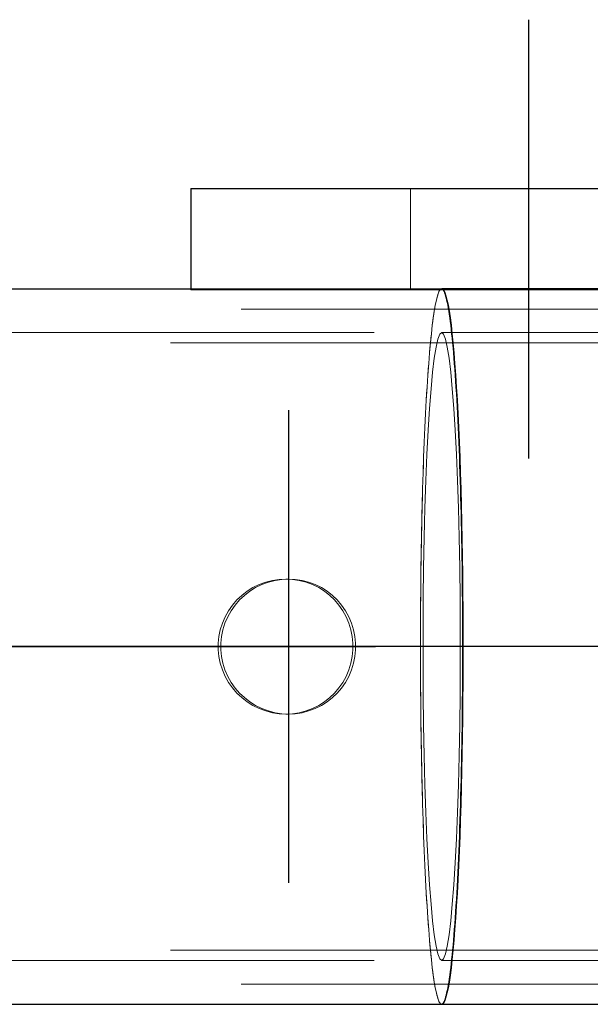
# Model space of a CAD drawing. Header units: millimetres. Extents: x -851 to 2, y 9346 to 10016.
# Tile 166 of 256: x -487.38 to -485.69, y 9391.87 to 9394.79. Entities that reach past the tile are written whole.
import ezdxf

# ---------------------------------------------------------------- set-up
doc = ezdxf.new("R2010")
doc.units = ezdxf.units.MM
doc.header["$LTSCALE"] = 10
doc.linetypes.add('HIDDEN', pattern=[0.375, 0.25, -0.125])
doc.linetypes.add('MITTE', pattern=[2, 1.25, -0.25, 0.25, -0.25])
for name, color, linetype, lineweight in [('PS_Hidden', 2, 'HIDDEN', 9), ('PS_Shape', 161, 'Continuous', 30), ('PS_SOLID', 7, 'Continuous', 30)]:
    doc.layers.add(name, color=color, linetype=linetype, lineweight=lineweight)
doc.layers.add('PS_Mid', color=5, linetype='MITTE')

# ---------------------------------------------------------------- blocks, each defined once
blk = doc.blocks.new('*X1129')
at = {"layer": 'PS_Hidden', "color": 2, "linetype": 'HIDDEN'}
for p, q in [((-486.2184, 9394.2892), (-486.2184, 9393.9892)), ((-486.8684, 9393.992), (-486.8684, 9393.9892)), ((-486.8684, 9393.9892), (-483.7912, 9393.9892)), ((-486.1356, 9393.9798), (-486.1387, 9393.9703)), ((-486.1387, 9393.9703), (-486.1371, 9393.9754)), ((-486.1371, 9393.9754), (-486.1356, 9393.9798)), ((-486.1324, 9393.9866), (-486.1356, 9393.9798)), ((-486.1356, 9393.9798), (-486.134, 9393.9835)), ((-486.134, 9393.9835), (-486.1324, 9393.9866)), ((-486.1292, 9393.9907), (-486.1324, 9393.9866)), ((-486.1324, 9393.9866), (-486.1308, 9393.989)), ((-486.1308, 9393.989), (-486.1292, 9393.9907)), ((-486.126, 9393.992), (-486.1292, 9393.9907)), ((-486.1292, 9393.9907), (-486.1276, 9393.9917)), ((-486.1276, 9393.9917), (-486.126, 9393.992)), ((-486.126, 9393.992), (-486.126, 9393.992)), ((-486.1418, 9393.9582), (-486.1449, 9393.9434)), ((-486.1449, 9393.9434), (-486.1433, 9393.9511)), ((-486.1433, 9393.9511), (-486.1418, 9393.9582)), ((-486.1387, 9393.9703), (-486.1418, 9393.9582)), ((-486.1418, 9393.9582), (-486.1403, 9393.9646)), ((-486.1403, 9393.9646), (-486.1387, 9393.9703)), ((-484.2199, 9393.932), (-493.5684, 9393.932)), ((-486.1479, 9393.9261), (-486.1508, 9393.9061)), ((-486.1494, 9393.9164), (-486.1479, 9393.9261)), ((-486.1449, 9393.9434), (-486.1479, 9393.9261)), ((-486.1479, 9393.9261), (-486.1464, 9393.9351)), ((-486.1464, 9393.9351), (-486.1449, 9393.9434)), ((-486.1508, 9393.9061), (-486.1537, 9393.8837)), ((-486.1537, 9393.8837), (-486.1523, 9393.8952)), ((-486.1523, 9393.8952), (-486.1508, 9393.9061)), ((-486.1508, 9393.9061), (-486.1494, 9393.9164)), ((-781.326, 9393.862), (-486.126, 9393.862)), ((-486.1566, 9393.8588), (-486.1593, 9393.8316)), ((-486.1579, 9393.8455), (-486.1566, 9393.8588)), ((-486.1537, 9393.8837), (-486.1566, 9393.8588)), ((-486.1566, 9393.8588), (-486.1552, 9393.8716)), ((-486.1552, 9393.8716), (-486.1537, 9393.8837)), ((-486.1316, 9393.8573), (-486.126, 9393.862)), ((-486.126, 9393.862), (-486.1316, 9393.8573)), ((-486.126, 9393.862), (-486.1205, 9393.8573)), ((-486.1205, 9393.8573), (-486.126, 9393.862)), ((-483.8684, 9393.862), (-486.126, 9393.862)), ((-484.4284, 9393.832), (-493.5684, 9393.832)), ((-486.1593, 9393.8316), (-486.162, 9393.802)), ((-486.1606, 9393.8171), (-486.1593, 9393.8316)), ((-486.1593, 9393.8316), (-486.1579, 9393.8455)), ((-486.1426, 9393.8194), (-486.1372, 9393.843)), ((-486.1372, 9393.843), (-486.1426, 9393.8194)), ((-486.1372, 9393.843), (-486.1316, 9393.8573)), ((-486.1316, 9393.8573), (-486.1372, 9393.843)), ((-486.1205, 9393.8573), (-486.1149, 9393.843)), ((-486.1149, 9393.843), (-486.1205, 9393.8573)), ((-486.1149, 9393.843), (-486.1095, 9393.8194)), ((-486.1095, 9393.8194), (-486.1149, 9393.843)), ((-486.162, 9393.802), (-486.1645, 9393.7703)), ((-486.1633, 9393.7864), (-486.162, 9393.802)), ((-486.162, 9393.802), (-486.1606, 9393.8171)), ((-486.1478, 9393.7867), (-486.1426, 9393.8194)), ((-486.1426, 9393.8194), (-486.1478, 9393.7867)), ((-486.1095, 9393.8194), (-486.1043, 9393.7867)), ((-486.1043, 9393.7867), (-486.1095, 9393.8194)), ((-486.1645, 9393.7703), (-486.1633, 9393.7864)), ((-486.1528, 9393.7452), (-486.1478, 9393.7867)), ((-486.1478, 9393.7867), (-486.1528, 9393.7452)), ((-486.1043, 9393.7867), (-486.0993, 9393.7452)), ((-486.0993, 9393.7452), (-486.1043, 9393.7867)), ((-486.1645, 9393.7703), (-486.167, 9393.7363)), ((-486.167, 9393.7363), (-486.1658, 9393.7536)), ((-486.1658, 9393.7536), (-486.1645, 9393.7703)), ((-486.1576, 9393.6953), (-486.1528, 9393.7452)), ((-486.1528, 9393.7452), (-486.1576, 9393.6953)), ((-486.0993, 9393.7452), (-486.0945, 9393.6953)), ((-486.0945, 9393.6953), (-486.0993, 9393.7452)), ((-486.167, 9393.7363), (-486.1694, 9393.7003)), ((-486.1694, 9393.7003), (-486.1682, 9393.7186)), ((-486.1682, 9393.7186), (-486.167, 9393.7363)), ((-486.1694, 9393.7003), (-486.1716, 9393.6623)), ((-486.1705, 9393.6816), (-486.1694, 9393.7003)), ((-486.162, 9393.6377), (-486.1576, 9393.6953)), ((-486.1576, 9393.6953), (-486.162, 9393.6377)), ((-486.0945, 9393.6953), (-486.0901, 9393.6377)), ((-486.0901, 9393.6377), (-486.0945, 9393.6953)), ((-486.1716, 9393.6623), (-486.1737, 9393.6225)), ((-486.1727, 9393.6426), (-486.1716, 9393.6623)), ((-486.1716, 9393.6623), (-486.1705, 9393.6816)), ((-486.1737, 9393.6225), (-486.1727, 9393.6426)), ((-486.166, 9393.5728), (-486.162, 9393.6377)), ((-486.162, 9393.6377), (-486.166, 9393.5728)), ((-486.0901, 9393.6377), (-486.0861, 9393.5728)), ((-486.0861, 9393.5728), (-486.0901, 9393.6377)), ((-486.1737, 9393.6225), (-486.1758, 9393.5809)), ((-486.1758, 9393.5809), (-486.1748, 9393.6019)), ((-486.1748, 9393.6019), (-486.1737, 9393.6225)), ((-486.1758, 9393.5809), (-486.1776, 9393.5376)), ((-486.1767, 9393.5594), (-486.1758, 9393.5809)), ((-486.1697, 9393.5013), (-486.166, 9393.5728)), ((-486.166, 9393.5728), (-486.1697, 9393.5013)), ((-486.0861, 9393.5728), (-486.0824, 9393.5013)), ((-486.0824, 9393.5013), (-486.0861, 9393.5728)), ((-486.1776, 9393.5376), (-486.1794, 9393.4927)), ((-486.1785, 9393.5153), (-486.1776, 9393.5376)), ((-486.1776, 9393.5376), (-486.1767, 9393.5594)), ((-486.1794, 9393.4927), (-486.1785, 9393.5153)), ((-486.1794, 9393.4927), (-486.181, 9393.4465)), ((-486.1802, 9393.4698), (-486.1794, 9393.4927)), ((-486.1729, 9393.424), (-486.1697, 9393.5013)), ((-486.1697, 9393.5013), (-486.1729, 9393.424)), ((-486.0824, 9393.5013), (-486.0792, 9393.424)), ((-486.0792, 9393.424), (-486.0824, 9393.5013)), ((-486.181, 9393.4465), (-486.1802, 9393.4698)), ((-486.181, 9393.4465), (-486.1825, 9393.3989)), ((-486.1825, 9393.3989), (-486.1818, 9393.4228)), ((-486.1818, 9393.4228), (-486.181, 9393.4465)), ((-486.1756, 9393.3416), (-486.1729, 9393.424)), ((-486.1729, 9393.424), (-486.1756, 9393.3416)), ((-486.0792, 9393.424), (-486.0765, 9393.3416)), ((-486.0765, 9393.3416), (-486.0792, 9393.424)), ((-486.1825, 9393.3989), (-486.1838, 9393.3501)), ((-486.1832, 9393.3746), (-486.1825, 9393.3989)), ((-486.1838, 9393.3501), (-486.1832, 9393.3746)), ((-486.1838, 9393.3501), (-486.185, 9393.3002)), ((-486.1844, 9393.3252), (-486.1838, 9393.3501)), ((-486.1778, 9393.255), (-486.1756, 9393.3416)), ((-486.1756, 9393.3416), (-486.1778, 9393.255)), ((-486.0765, 9393.3416), (-486.0743, 9393.255)), ((-486.0743, 9393.255), (-486.0765, 9393.3416)), ((-486.185, 9393.3002), (-486.1844, 9393.3252)), ((-486.185, 9393.3002), (-486.186, 9393.2494)), ((-486.1855, 9393.2749), (-486.185, 9393.3002)), ((-486.186, 9393.2494), (-486.1869, 9393.1977)), ((-486.1865, 9393.2236), (-486.186, 9393.2494)), ((-486.186, 9393.2494), (-486.1855, 9393.2749)), ((-486.1794, 9393.1651), (-486.1778, 9393.255)), ((-486.1778, 9393.255), (-486.1794, 9393.1651)), ((-486.0743, 9393.255), (-486.0727, 9393.1651)), ((-486.0727, 9393.1651), (-486.0743, 9393.255)), ((-486.1869, 9393.1977), (-486.1865, 9393.2236)), ((-486.1869, 9393.1977), (-486.1876, 9393.1454)), ((-486.1873, 9393.1716), (-486.1869, 9393.1977)), ((-486.1876, 9393.1454), (-486.1873, 9393.1716)), ((-486.1806, 9393.0729), (-486.1794, 9393.1651)), ((-486.1794, 9393.1651), (-486.1806, 9393.0729)), ((-486.0727, 9393.1651), (-486.0715, 9393.0729)), ((-486.0715, 9393.0729), (-486.0727, 9393.1651)), ((-486.6068, 9393.131), (-486.6268, 9393.128)), ((-486.619, 9393.128), (-486.599, 9393.131)), ((-486.5871, 9393.132), (-486.6068, 9393.131)), ((-486.599, 9393.131), (-486.5792, 9393.132)), ((-486.5674, 9393.131), (-486.5871, 9393.132)), ((-486.5871, 9393.132), (-486.5792, 9393.132)), ((-486.5792, 9393.132), (-486.5595, 9393.131)), ((-486.5474, 9393.128), (-486.5674, 9393.131)), ((-486.5595, 9393.131), (-486.5395, 9393.128)), ((-486.1876, 9393.1454), (-486.1882, 9393.0926)), ((-486.1879, 9393.119), (-486.1876, 9393.1454)), ((-486.6846, 9393.1066), (-486.702, 9393.0958)), ((-486.6942, 9393.0958), (-486.6768, 9393.1066)), ((-486.6661, 9393.1158), (-486.6846, 9393.1066)), ((-486.6768, 9393.1066), (-486.6583, 9393.1158)), ((-486.6467, 9393.1229), (-486.6661, 9393.1158)), ((-486.6583, 9393.1158), (-486.6389, 9393.1229)), ((-486.6268, 9393.128), (-486.6467, 9393.1229)), ((-486.6389, 9393.1229), (-486.619, 9393.128)), ((-486.5276, 9393.1229), (-486.5474, 9393.128)), ((-486.5395, 9393.128), (-486.5198, 9393.1229)), ((-486.5084, 9393.1158), (-486.5276, 9393.1229)), ((-486.5198, 9393.1229), (-486.5005, 9393.1158)), ((-486.4901, 9393.1066), (-486.5084, 9393.1158)), ((-486.5005, 9393.1158), (-486.4822, 9393.1066)), ((-486.4729, 9393.0958), (-486.4901, 9393.1066)), ((-486.4822, 9393.1066), (-486.4651, 9393.0958)), ((-486.1882, 9393.0926), (-486.1879, 9393.119)), ((-486.7179, 9393.0835), (-486.7322, 9393.07)), ((-486.7244, 9393.07), (-486.7101, 9393.0835)), ((-486.702, 9393.0958), (-486.7179, 9393.0835)), ((-486.7101, 9393.0835), (-486.6942, 9393.0958)), ((-486.4572, 9393.0835), (-486.4729, 9393.0958)), ((-486.4651, 9393.0958), (-486.4494, 9393.0835)), ((-486.4431, 9393.07), (-486.4572, 9393.0835)), ((-486.4494, 9393.0835), (-486.4353, 9393.07)), ((-486.1882, 9393.0926), (-486.1886, 9393.0393)), ((-486.1884, 9393.066), (-486.1882, 9393.0926)), ((-486.1811, 9392.9791), (-486.1806, 9393.0729)), ((-486.1806, 9393.0729), (-486.1811, 9392.9791)), ((-486.0715, 9393.0729), (-486.071, 9392.9791)), ((-486.071, 9392.9791), (-486.0715, 9393.0729)), ((-486.7452, 9393.0549), (-486.757, 9393.0383)), ((-486.7492, 9393.0383), (-486.7375, 9393.0549)), ((-486.7322, 9393.07), (-486.7452, 9393.0549)), ((-486.7375, 9393.0549), (-486.7244, 9393.07)), ((-486.4303, 9393.0549), (-486.4431, 9393.07)), ((-486.4353, 9393.07), (-486.4226, 9393.0549)), ((-486.4188, 9393.0383), (-486.4303, 9393.0549)), ((-486.4226, 9393.0549), (-486.4111, 9393.0383)), ((-486.1886, 9393.0393), (-486.1884, 9393.066)), ((-486.7671, 9393.0204), (-486.7753, 9393.0015)), ((-486.7676, 9393.0015), (-486.7593, 9393.0204)), ((-486.757, 9393.0383), (-486.7671, 9393.0204)), ((-486.7593, 9393.0204), (-486.7492, 9393.0383)), ((-486.4089, 9393.0204), (-486.4188, 9393.0383)), ((-486.4111, 9393.0383), (-486.4012, 9393.0204)), ((-486.4008, 9393.0015), (-486.4089, 9393.0204)), ((-486.4012, 9393.0204), (-486.3931, 9393.0015)), ((-486.1886, 9393.0393), (-486.1888, 9392.9857)), ((-486.1888, 9392.9857), (-486.1887, 9393.0125)), ((-486.1887, 9393.0125), (-486.1886, 9393.0393)), ((-486.7753, 9393.0015), (-486.7815, 9392.9818)), ((-486.7737, 9392.9818), (-486.7676, 9393.0015)), ((-486.3948, 9392.9818), (-486.4008, 9393.0015)), ((-486.3931, 9393.0015), (-486.3871, 9392.9818)), ((-486.1889, 9392.9589), (-486.1888, 9392.9857)), ((-486.1888, 9392.9857), (-486.1889, 9392.932)), ((-486.7856, 9392.9618), (-486.7876, 9392.9419)), ((-486.7815, 9392.9818), (-486.7856, 9392.9618)), ((-486.7799, 9392.9419), (-486.7778, 9392.9618)), ((-486.7778, 9392.9618), (-486.7737, 9392.9818)), ((-486.3908, 9392.9618), (-486.3948, 9392.9818)), ((-486.3888, 9392.9419), (-486.3908, 9392.9618)), ((-486.3871, 9392.9818), (-486.3831, 9392.9618)), ((-486.3831, 9392.9618), (-486.3811, 9392.9419)), ((-486.1889, 9392.932), (-486.1889, 9392.9589)), ((-486.1811, 9392.8849), (-486.1811, 9392.9791)), ((-486.1811, 9392.9791), (-486.1811, 9392.8849)), ((-486.071, 9392.9791), (-486.071, 9392.8849)), ((-486.071, 9392.8849), (-486.071, 9392.9791)), ((-486.7876, 9392.9419), (-486.7876, 9392.9222)), ((-486.7799, 9392.9222), (-486.7799, 9392.9419)), ((-486.3888, 9392.9222), (-486.3888, 9392.9419)), ((-486.3811, 9392.9419), (-486.3811, 9392.9222)), ((-486.1889, 9392.9052), (-486.1889, 9392.932)), ((-486.1889, 9392.932), (-486.1888, 9392.8783)), ((-486.7876, 9392.9222), (-486.7856, 9392.9023)), ((-486.7856, 9392.9023), (-486.7815, 9392.8823)), ((-486.7778, 9392.9023), (-486.7799, 9392.9222)), ((-486.7737, 9392.8823), (-486.7778, 9392.9023)), ((-486.3948, 9392.8823), (-486.3908, 9392.9023)), ((-486.3908, 9392.9023), (-486.3888, 9392.9222)), ((-486.3831, 9392.9023), (-486.3871, 9392.8823)), ((-486.3811, 9392.9222), (-486.3831, 9392.9023)), ((-486.1888, 9392.8783), (-486.1889, 9392.9052)), ((-486.7815, 9392.8823), (-486.7753, 9392.8626)), ((-486.7676, 9392.8626), (-486.7737, 9392.8823)), ((-486.4008, 9392.8626), (-486.3948, 9392.8823)), ((-486.3871, 9392.8823), (-486.3931, 9392.8626)), ((-486.1887, 9392.8515), (-486.1888, 9392.8783)), ((-486.1888, 9392.8783), (-486.1886, 9392.8248)), ((-486.1806, 9392.7912), (-486.1811, 9392.8849)), ((-486.1811, 9392.8849), (-486.1806, 9392.7912)), ((-486.071, 9392.8849), (-486.0715, 9392.7912)), ((-486.0715, 9392.7912), (-486.071, 9392.8849)), ((-486.7753, 9392.8626), (-486.7671, 9392.8437)), ((-486.7593, 9392.8437), (-486.7676, 9392.8626)), ((-486.7671, 9392.8437), (-486.757, 9392.8258)), ((-486.7492, 9392.8257), (-486.7593, 9392.8437)), ((-486.4188, 9392.8258), (-486.4089, 9392.8437)), ((-486.4012, 9392.8437), (-486.4111, 9392.8257)), ((-486.4089, 9392.8437), (-486.4008, 9392.8626)), ((-486.3931, 9392.8626), (-486.4012, 9392.8437)), ((-486.1886, 9392.8248), (-486.1887, 9392.8515)), ((-486.757, 9392.8258), (-486.7452, 9392.8092)), ((-486.7375, 9392.8091), (-486.7492, 9392.8257)), ((-486.7452, 9392.8092), (-486.7322, 9392.7941)), ((-486.7244, 9392.7941), (-486.7375, 9392.8091)), ((-486.4431, 9392.7941), (-486.4303, 9392.8092)), ((-486.4226, 9392.8091), (-486.4353, 9392.7941)), ((-486.4303, 9392.8092), (-486.4188, 9392.8258)), ((-486.4111, 9392.8257), (-486.4226, 9392.8091)), ((-486.1884, 9392.7981), (-486.1886, 9392.8248)), ((-486.1886, 9392.8248), (-486.1882, 9392.7715)), ((-486.7322, 9392.7941), (-486.7179, 9392.7806)), ((-486.7101, 9392.7806), (-486.7244, 9392.7941)), ((-486.7179, 9392.7806), (-486.702, 9392.7683)), ((-486.6942, 9392.7683), (-486.7101, 9392.7806)), ((-486.4729, 9392.7683), (-486.4572, 9392.7806)), ((-486.4494, 9392.7806), (-486.4651, 9392.7683)), ((-486.4572, 9392.7806), (-486.4431, 9392.7941)), ((-486.4353, 9392.7941), (-486.4494, 9392.7806)), ((-486.1882, 9392.7715), (-486.1884, 9392.7981)), ((-486.1794, 9392.6989), (-486.1806, 9392.7912)), ((-486.1806, 9392.7912), (-486.1794, 9392.6989)), ((-486.0715, 9392.7912), (-486.0727, 9392.6989)), ((-486.0727, 9392.6989), (-486.0715, 9392.7912)), ((-486.702, 9392.7683), (-486.6846, 9392.7574)), ((-486.6768, 9392.7574), (-486.6942, 9392.7683)), ((-486.6846, 9392.7574), (-486.6661, 9392.7483)), ((-486.6583, 9392.7483), (-486.6768, 9392.7574)), ((-486.5084, 9392.7483), (-486.4901, 9392.7574)), ((-486.4822, 9392.7574), (-486.5005, 9392.7483)), ((-486.4901, 9392.7574), (-486.4729, 9392.7683)), ((-486.4651, 9392.7683), (-486.4822, 9392.7574)), ((-486.1879, 9392.745), (-486.1882, 9392.7715)), ((-486.1882, 9392.7715), (-486.1876, 9392.7187)), ((-486.6661, 9392.7483), (-486.6467, 9392.7412)), ((-486.6389, 9392.7412), (-486.6583, 9392.7483)), ((-486.6467, 9392.7412), (-486.6268, 9392.7361)), ((-486.619, 9392.7361), (-486.6389, 9392.7412)), ((-486.6268, 9392.7361), (-486.6068, 9392.733)), ((-486.599, 9392.733), (-486.619, 9392.7361)), ((-486.6068, 9392.733), (-486.5871, 9392.732)), ((-486.5792, 9392.732), (-486.599, 9392.733)), ((-486.5871, 9392.732), (-486.5674, 9392.733)), ((-486.5871, 9392.732), (-486.5792, 9392.732)), ((-486.5595, 9392.733), (-486.5792, 9392.732)), ((-486.5674, 9392.733), (-486.5474, 9392.7361)), ((-486.5395, 9392.7361), (-486.5595, 9392.733)), ((-486.5474, 9392.7361), (-486.5276, 9392.7412)), ((-486.5198, 9392.7412), (-486.5395, 9392.7361)), ((-486.5276, 9392.7412), (-486.5084, 9392.7483)), ((-486.5005, 9392.7483), (-486.5198, 9392.7412)), ((-486.1876, 9392.7187), (-486.1879, 9392.745)), ((-486.1873, 9392.6924), (-486.1876, 9392.7187)), ((-486.1876, 9392.7187), (-486.1869, 9392.6663)), ((-486.1869, 9392.6663), (-486.1873, 9392.6924)), ((-486.1778, 9392.609), (-486.1794, 9392.6989)), ((-486.1794, 9392.6989), (-486.1778, 9392.609)), ((-486.0727, 9392.6989), (-486.0743, 9392.609)), ((-486.0743, 9392.609), (-486.0727, 9392.6989)), ((-486.1865, 9392.6404), (-486.1869, 9392.6663)), ((-486.1869, 9392.6663), (-486.186, 9392.6147)), ((-486.186, 9392.6147), (-486.1865, 9392.6404)), ((-486.1855, 9392.5892), (-486.186, 9392.6147)), ((-486.186, 9392.6147), (-486.185, 9392.5639)), ((-486.1756, 9392.5225), (-486.1778, 9392.609)), ((-486.1778, 9392.609), (-486.1756, 9392.5225)), ((-486.0743, 9392.609), (-486.0765, 9392.5225)), ((-486.0765, 9392.5225), (-486.0743, 9392.609)), ((-486.185, 9392.5639), (-486.1855, 9392.5892)), ((-486.1844, 9392.5388), (-486.185, 9392.5639)), ((-486.185, 9392.5639), (-486.1838, 9392.514)), ((-486.1838, 9392.514), (-486.1844, 9392.5388)), ((-486.1729, 9392.4401), (-486.1756, 9392.5225)), ((-486.1756, 9392.5225), (-486.1729, 9392.4401)), ((-486.0765, 9392.5225), (-486.0792, 9392.4401)), ((-486.0792, 9392.4401), (-486.0765, 9392.5225)), ((-486.1832, 9392.4895), (-486.1838, 9392.514)), ((-486.1838, 9392.514), (-486.1825, 9392.4652)), ((-486.1825, 9392.4652), (-486.1832, 9392.4895)), ((-486.1818, 9392.4413), (-486.1825, 9392.4652)), ((-486.1825, 9392.4652), (-486.181, 9392.4176)), ((-486.181, 9392.4176), (-486.1818, 9392.4413)), ((-486.1697, 9392.3628), (-486.1729, 9392.4401)), ((-486.1729, 9392.4401), (-486.1697, 9392.3628)), ((-486.0792, 9392.4401), (-486.0824, 9392.3628)), ((-486.0824, 9392.3628), (-486.0792, 9392.4401)), ((-486.1802, 9392.3943), (-486.181, 9392.4176)), ((-486.181, 9392.4176), (-486.1794, 9392.3713)), ((-486.1794, 9392.3713), (-486.1802, 9392.3943)), ((-486.1785, 9392.3487), (-486.1794, 9392.3713)), ((-486.1794, 9392.3713), (-486.1776, 9392.3265)), ((-486.1776, 9392.3265), (-486.1785, 9392.3487)), ((-486.166, 9392.2913), (-486.1697, 9392.3628)), ((-486.1697, 9392.3628), (-486.166, 9392.2913)), ((-486.0824, 9392.3628), (-486.0861, 9392.2913)), ((-486.0861, 9392.2913), (-486.0824, 9392.3628)), ((-486.1767, 9392.3046), (-486.1776, 9392.3265)), ((-486.1776, 9392.3265), (-486.1758, 9392.2832)), ((-486.1758, 9392.2832), (-486.1767, 9392.3046)), ((-486.1748, 9392.2622), (-486.1758, 9392.2832)), ((-486.1758, 9392.2832), (-486.1737, 9392.2416)), ((-486.162, 9392.2264), (-486.166, 9392.2913)), ((-486.166, 9392.2913), (-486.162, 9392.2264)), ((-486.0861, 9392.2913), (-486.0901, 9392.2264)), ((-486.0901, 9392.2264), (-486.0861, 9392.2913)), ((-486.1737, 9392.2416), (-486.1748, 9392.2622)), ((-486.1727, 9392.2214), (-486.1737, 9392.2416)), ((-486.1737, 9392.2416), (-486.1716, 9392.2017)), ((-486.1576, 9392.1687), (-486.162, 9392.2264)), ((-486.162, 9392.2264), (-486.1576, 9392.1687)), ((-486.0901, 9392.2264), (-486.0945, 9392.1687)), ((-486.0945, 9392.1687), (-486.0901, 9392.2264)), ((-486.1716, 9392.2017), (-486.1727, 9392.2214)), ((-486.1705, 9392.1825), (-486.1716, 9392.2017)), ((-486.1716, 9392.2017), (-486.1694, 9392.1638)), ((-486.1694, 9392.1638), (-486.1705, 9392.1825)), ((-486.1528, 9392.1189), (-486.1576, 9392.1687)), ((-486.1576, 9392.1687), (-486.1528, 9392.1189)), ((-486.0945, 9392.1687), (-486.0993, 9392.1189)), ((-486.0993, 9392.1189), (-486.0945, 9392.1687)), ((-486.1682, 9392.1455), (-486.1694, 9392.1638)), ((-486.1694, 9392.1638), (-486.167, 9392.1278)), ((-486.167, 9392.1278), (-486.1682, 9392.1455)), ((-486.1658, 9392.1105), (-486.167, 9392.1278)), ((-486.167, 9392.1278), (-486.1645, 9392.0938)), ((-486.1645, 9392.0938), (-486.1658, 9392.1105)), ((-486.1478, 9392.0774), (-486.1528, 9392.1189)), ((-486.1528, 9392.1189), (-486.1478, 9392.0774)), ((-486.0993, 9392.1189), (-486.1043, 9392.0774)), ((-486.1043, 9392.0774), (-486.0993, 9392.1189)), ((-486.1633, 9392.0776), (-486.1645, 9392.0938)), ((-486.1645, 9392.0938), (-486.162, 9392.062)), ((-486.162, 9392.062), (-486.1633, 9392.0776)), ((-486.1606, 9392.047), (-486.162, 9392.062)), ((-486.162, 9392.062), (-486.1593, 9392.0325)), ((-486.1426, 9392.0447), (-486.1478, 9392.0774)), ((-486.1478, 9392.0774), (-486.1426, 9392.0447)), ((-486.1043, 9392.0774), (-486.1095, 9392.0447)), ((-486.1095, 9392.0447), (-486.1043, 9392.0774)), ((-484.4284, 9392.032), (-493.5684, 9392.032)), ((-486.1593, 9392.0325), (-486.1606, 9392.047)), ((-486.1579, 9392.0186), (-486.1593, 9392.0325)), ((-486.1593, 9392.0325), (-486.1566, 9392.0052)), ((-486.1372, 9392.0211), (-486.1426, 9392.0447)), ((-486.1426, 9392.0447), (-486.1372, 9392.0211)), ((-486.1316, 9392.0068), (-486.1372, 9392.0211)), ((-486.1372, 9392.0211), (-486.1316, 9392.0068)), ((-486.1149, 9392.0211), (-486.1205, 9392.0068)), ((-486.1205, 9392.0068), (-486.1149, 9392.0211)), ((-486.1095, 9392.0447), (-486.1149, 9392.0211)), ((-486.1149, 9392.0211), (-486.1095, 9392.0447)), ((-781.326, 9392.002), (-486.126, 9392.002)), ((-486.1566, 9392.0052), (-486.1579, 9392.0186)), ((-486.1552, 9391.9925), (-486.1566, 9392.0052)), ((-486.1566, 9392.0052), (-486.1537, 9391.9804)), ((-486.1537, 9391.9804), (-486.1552, 9391.9925)), ((-486.126, 9392.002), (-486.1316, 9392.0068)), ((-486.1316, 9392.0068), (-486.126, 9392.002)), ((-486.1205, 9392.0068), (-486.126, 9392.002)), ((-486.126, 9392.002), (-486.1205, 9392.0068)), ((-486.126, 9392.002), (-483.8684, 9392.002)), ((-486.1523, 9391.9688), (-486.1537, 9391.9804)), ((-486.1537, 9391.9804), (-486.1508, 9391.9579)), ((-486.1508, 9391.9579), (-486.1523, 9391.9688)), ((-486.1494, 9391.9477), (-486.1508, 9391.9579)), ((-486.1508, 9391.9579), (-486.1479, 9391.938)), ((-486.1479, 9391.938), (-486.1494, 9391.9477)), ((-486.1464, 9391.929), (-486.1479, 9391.938)), ((-486.1479, 9391.938), (-486.1449, 9391.9206)), ((-484.2199, 9391.932), (-493.5684, 9391.932)), ((-486.1449, 9391.9206), (-486.1464, 9391.929)), ((-486.1433, 9391.9129), (-486.1449, 9391.9206)), ((-486.1449, 9391.9206), (-486.1418, 9391.9059)), ((-486.1418, 9391.9059), (-486.1433, 9391.9129)), ((-486.1403, 9391.8995), (-486.1418, 9391.9059)), ((-486.1418, 9391.9059), (-486.1387, 9391.8937)), ((-486.1387, 9391.8937), (-486.1403, 9391.8995)), ((-486.1371, 9391.8887), (-486.1387, 9391.8937)), ((-486.1387, 9391.8937), (-486.1356, 9391.8843)), ((-486.1356, 9391.8843), (-486.1371, 9391.8887)), ((-486.134, 9391.8805), (-486.1356, 9391.8843)), ((-486.1356, 9391.8843), (-486.1324, 9391.8775)), ((-486.1324, 9391.8775), (-486.134, 9391.8805)), ((-486.1308, 9391.8751), (-486.1324, 9391.8775)), ((-486.1324, 9391.8775), (-486.1292, 9391.8734)), ((-486.1292, 9391.8734), (-486.1308, 9391.8751)), ((-486.1276, 9391.8724), (-486.1292, 9391.8734)), ((-486.1292, 9391.8734), (-486.126, 9391.872)), ((-486.126, 9391.872), (-486.1276, 9391.8724)), ((-486.126, 9391.872), (-486.126, 9391.872))]:
    blk.add_line(p, q, dxfattribs=at)
at = {"layer": 'PS_Mid', "color": 5, "linetype": 'MITTE'}
for p, q in [((-485.8684, 9393.4892), (-485.8684, 9394.7892)), ((-485.8684, 9393.4892), (-485.8684, 9394.7892)), ((-486.5791, 9393.632), (-486.5791, 9392.232)), ((-783.8217, 9392.932), (-483.6304, 9392.932)), ((-481.6947, 9392.932), (-536.0421, 9392.932)), ((-485.8791, 9392.932), (-487.2791, 9392.932))]:
    blk.add_line(p, q, dxfattribs=at)
at = {"layer": 'PS_SOLID', "color": 7, "linetype": 'Continuous'}
for p, q in [((-486.8684, 9394.2892), (-482.8684, 9394.2892)), ((-486.8684, 9394.2892), (-486.8684, 9393.992)), ((-781.326, 9393.992), (-486.126, 9393.992)), ((-486.126, 9393.992), (-486.1229, 9393.9907)), ((-486.1245, 9393.9917), (-486.126, 9393.992)), ((-486.126, 9393.992), (-486.126, 9393.992)), ((-483.8684, 9393.992), (-486.126, 9393.992)), ((-486.1229, 9393.9907), (-486.1245, 9393.9917)), ((-486.1229, 9393.9907), (-486.1197, 9393.9866)), ((-486.1213, 9393.989), (-486.1229, 9393.9907)), ((-486.1197, 9393.9866), (-486.1213, 9393.989)), ((-486.1197, 9393.9866), (-486.1165, 9393.9798)), ((-486.1181, 9393.9835), (-486.1197, 9393.9866)), ((-486.1165, 9393.9798), (-486.1181, 9393.9835)), ((-486.1165, 9393.9798), (-486.1134, 9393.9703)), ((-486.115, 9393.9754), (-486.1165, 9393.9798)), ((-486.1134, 9393.9703), (-486.115, 9393.9754)), ((-486.1134, 9393.9703), (-486.1103, 9393.9582)), ((-486.1118, 9393.9646), (-486.1134, 9393.9703)), ((-486.1103, 9393.9582), (-486.1118, 9393.9646)), ((-486.1103, 9393.9582), (-486.1072, 9393.9434)), ((-486.1088, 9393.9511), (-486.1103, 9393.9582)), ((-486.1072, 9393.9434), (-486.1088, 9393.9511)), ((-486.1072, 9393.9434), (-486.1042, 9393.9261)), ((-486.1057, 9393.9351), (-486.1072, 9393.9434)), ((-486.1042, 9393.9261), (-486.1057, 9393.9351)), ((-486.1042, 9393.9261), (-486.1013, 9393.9061)), ((-486.1027, 9393.9164), (-486.1042, 9393.9261)), ((-486.1013, 9393.9061), (-486.1027, 9393.9164)), ((-486.1013, 9393.9061), (-486.0984, 9393.8837)), ((-486.0998, 9393.8952), (-486.1013, 9393.9061)), ((-486.0984, 9393.8837), (-486.0998, 9393.8952)), ((-486.0984, 9393.8837), (-486.0955, 9393.8588)), ((-486.0969, 9393.8716), (-486.0984, 9393.8837)), ((-486.0955, 9393.8588), (-486.0969, 9393.8716)), ((-486.0955, 9393.8588), (-486.0928, 9393.8316)), ((-486.0942, 9393.8455), (-486.0955, 9393.8588)), ((-486.0928, 9393.8316), (-486.0942, 9393.8455)), ((-486.0928, 9393.8316), (-486.0901, 9393.802)), ((-486.0915, 9393.8171), (-486.0928, 9393.8316)), ((-486.0901, 9393.802), (-486.0915, 9393.8171)), ((-486.0901, 9393.802), (-486.0876, 9393.7703)), ((-486.0888, 9393.7864), (-486.0901, 9393.802)), ((-486.0876, 9393.7703), (-486.0888, 9393.7864)), ((-486.0876, 9393.7703), (-486.0851, 9393.7363)), ((-486.0863, 9393.7536), (-486.0876, 9393.7703)), ((-486.0851, 9393.7363), (-486.0863, 9393.7536)), ((-486.0851, 9393.7363), (-486.0827, 9393.7003)), ((-486.0839, 9393.7186), (-486.0851, 9393.7363)), ((-486.0827, 9393.7003), (-486.0839, 9393.7186)), ((-486.0827, 9393.7003), (-486.0805, 9393.6623)), ((-486.0816, 9393.6816), (-486.0827, 9393.7003)), ((-486.0805, 9393.6623), (-486.0816, 9393.6816)), ((-486.0805, 9393.6623), (-486.0784, 9393.6225)), ((-486.0794, 9393.6426), (-486.0805, 9393.6623)), ((-486.0784, 9393.6225), (-486.0794, 9393.6426)), ((-486.0784, 9393.6225), (-486.0763, 9393.5809)), ((-486.0773, 9393.6019), (-486.0784, 9393.6225)), ((-486.0763, 9393.5809), (-486.0773, 9393.6019)), ((-486.0763, 9393.5809), (-486.0745, 9393.5376)), ((-486.0754, 9393.5594), (-486.0763, 9393.5809)), ((-486.0745, 9393.5376), (-486.0754, 9393.5594)), ((-486.0745, 9393.5376), (-486.0727, 9393.4927)), ((-486.0736, 9393.5153), (-486.0745, 9393.5376)), ((-486.0727, 9393.4927), (-486.0736, 9393.5153)), ((-486.0727, 9393.4927), (-486.0711, 9393.4465)), ((-486.0719, 9393.4698), (-486.0727, 9393.4927)), ((-486.0711, 9393.4465), (-486.0719, 9393.4698)), ((-486.0711, 9393.4465), (-486.0696, 9393.3989)), ((-486.0703, 9393.4228), (-486.0711, 9393.4465)), ((-486.0696, 9393.3989), (-486.0703, 9393.4228)), ((-486.0696, 9393.3989), (-486.0683, 9393.3501)), ((-486.0689, 9393.3746), (-486.0696, 9393.3989)), ((-486.0683, 9393.3501), (-486.0689, 9393.3746)), ((-486.0683, 9393.3501), (-486.0671, 9393.3002)), ((-486.0677, 9393.3252), (-486.0683, 9393.3501)), ((-486.0671, 9393.3002), (-486.0677, 9393.3252)), ((-486.0671, 9393.3002), (-486.0661, 9393.2494)), ((-486.0666, 9393.2749), (-486.0671, 9393.3002)), ((-486.0661, 9393.2494), (-486.0666, 9393.2749)), ((-486.0661, 9393.2494), (-486.0652, 9393.1977)), ((-486.0656, 9393.2236), (-486.0661, 9393.2494)), ((-486.0652, 9393.1977), (-486.0656, 9393.2236)), ((-486.0652, 9393.1977), (-486.0645, 9393.1454)), ((-486.0648, 9393.1716), (-486.0652, 9393.1977)), ((-486.0645, 9393.1454), (-486.0648, 9393.1716)), ((-486.0645, 9393.1454), (-486.0639, 9393.0926)), ((-486.0642, 9393.119), (-486.0645, 9393.1454)), ((-486.0639, 9393.0926), (-486.0642, 9393.119)), ((-486.0639, 9393.0926), (-486.0635, 9393.0393)), ((-486.0637, 9393.066), (-486.0639, 9393.0926)), ((-486.0635, 9393.0393), (-486.0637, 9393.066)), ((-486.0635, 9393.0393), (-486.0633, 9392.9857)), ((-486.0634, 9393.0125), (-486.0635, 9393.0393)), ((-486.0633, 9392.9857), (-486.0634, 9393.0125)), ((-486.0633, 9392.9857), (-486.0632, 9392.932)), ((-486.0632, 9392.9589), (-486.0633, 9392.9857)), ((-486.0632, 9392.932), (-486.0632, 9392.9589)), ((-486.0632, 9392.932), (-486.0633, 9392.8783)), ((-486.0632, 9392.9052), (-486.0632, 9392.932)), ((-486.0633, 9392.8783), (-486.0632, 9392.9052)), ((-486.0633, 9392.8783), (-486.0635, 9392.8248)), ((-486.0634, 9392.8515), (-486.0633, 9392.8783)), ((-486.0635, 9392.8248), (-486.0634, 9392.8515)), ((-486.0635, 9392.8248), (-486.0639, 9392.7715)), ((-486.0637, 9392.7981), (-486.0635, 9392.8248)), ((-486.0639, 9392.7715), (-486.0637, 9392.7981)), ((-486.0639, 9392.7715), (-486.0645, 9392.7187)), ((-486.0642, 9392.745), (-486.0639, 9392.7715)), ((-486.0645, 9392.7187), (-486.0642, 9392.745)), ((-486.0645, 9392.7187), (-486.0652, 9392.6663)), ((-486.0652, 9392.6663), (-486.0648, 9392.6924)), ((-486.0648, 9392.6924), (-486.0645, 9392.7187)), ((-486.0652, 9392.6663), (-486.0661, 9392.6147)), ((-486.0656, 9392.6404), (-486.0652, 9392.6663)), ((-486.0661, 9392.6147), (-486.0656, 9392.6404)), ((-486.0661, 9392.6147), (-486.0671, 9392.5639)), ((-486.0666, 9392.5892), (-486.0661, 9392.6147)), ((-486.0671, 9392.5639), (-486.0666, 9392.5892)), ((-486.0671, 9392.5639), (-486.0683, 9392.514)), ((-486.0677, 9392.5388), (-486.0671, 9392.5639)), ((-486.0683, 9392.514), (-486.0677, 9392.5388)), ((-486.0683, 9392.514), (-486.0696, 9392.4652)), ((-486.0696, 9392.4652), (-486.0689, 9392.4895)), ((-486.0689, 9392.4895), (-486.0683, 9392.514)), ((-486.0696, 9392.4652), (-486.0711, 9392.4176)), ((-486.0703, 9392.4413), (-486.0696, 9392.4652)), ((-486.0711, 9392.4176), (-486.0703, 9392.4413)), ((-486.0711, 9392.4176), (-486.0727, 9392.3713)), ((-486.0719, 9392.3943), (-486.0711, 9392.4176)), ((-486.0727, 9392.3713), (-486.0745, 9392.3265)), ((-486.0736, 9392.3487), (-486.0727, 9392.3713)), ((-486.0727, 9392.3713), (-486.0719, 9392.3943)), ((-486.0745, 9392.3265), (-486.0736, 9392.3487)), ((-486.0745, 9392.3265), (-486.0763, 9392.2832)), ((-486.0754, 9392.3046), (-486.0745, 9392.3265)), ((-486.0763, 9392.2832), (-486.0784, 9392.2416)), ((-486.0773, 9392.2622), (-486.0763, 9392.2832)), ((-486.0763, 9392.2832), (-486.0754, 9392.3046)), ((-486.0784, 9392.2416), (-486.0773, 9392.2622)), ((-486.0784, 9392.2416), (-486.0805, 9392.2017)), ((-486.0794, 9392.2214), (-486.0784, 9392.2416)), ((-486.0805, 9392.2017), (-486.0827, 9392.1638)), ((-486.0816, 9392.1825), (-486.0805, 9392.2017)), ((-486.0805, 9392.2017), (-486.0794, 9392.2214)), ((-486.0827, 9392.1638), (-486.0816, 9392.1825)), ((-486.0827, 9392.1638), (-486.0851, 9392.1278)), ((-486.0851, 9392.1278), (-486.0839, 9392.1455)), ((-486.0839, 9392.1455), (-486.0827, 9392.1638)), ((-486.0851, 9392.1278), (-486.0876, 9392.0938)), ((-486.0876, 9392.0938), (-486.0863, 9392.1105)), ((-486.0863, 9392.1105), (-486.0851, 9392.1278)), ((-486.0876, 9392.0938), (-486.0901, 9392.062)), ((-486.0888, 9392.0776), (-486.0876, 9392.0938)), ((-486.0901, 9392.062), (-486.0928, 9392.0325)), ((-486.0915, 9392.047), (-486.0901, 9392.062)), ((-486.0901, 9392.062), (-486.0888, 9392.0776)), ((-486.0928, 9392.0325), (-486.0955, 9392.0052)), ((-486.0942, 9392.0186), (-486.0928, 9392.0325)), ((-486.0928, 9392.0325), (-486.0915, 9392.047)), ((-486.0955, 9392.0052), (-486.0984, 9391.9804)), ((-486.0984, 9391.9804), (-486.0969, 9391.9925)), ((-486.0969, 9391.9925), (-486.0955, 9392.0052)), ((-486.0955, 9392.0052), (-486.0942, 9392.0186)), ((-486.0984, 9391.9804), (-486.1013, 9391.9579)), ((-486.1013, 9391.9579), (-486.0998, 9391.9688)), ((-486.0998, 9391.9688), (-486.0984, 9391.9804)), ((-486.1042, 9391.938), (-486.1072, 9391.9206)), ((-486.1057, 9391.929), (-486.1042, 9391.938)), ((-486.1013, 9391.9579), (-486.1042, 9391.938)), ((-486.1042, 9391.938), (-486.1027, 9391.9477)), ((-486.1027, 9391.9477), (-486.1013, 9391.9579)), ((-486.1103, 9391.9059), (-486.1134, 9391.8937)), ((-486.1118, 9391.8995), (-486.1103, 9391.9059)), ((-486.1072, 9391.9206), (-486.1103, 9391.9059)), ((-486.1103, 9391.9059), (-486.1088, 9391.9129)), ((-486.1088, 9391.9129), (-486.1072, 9391.9206)), ((-486.1072, 9391.9206), (-486.1057, 9391.929)), ((-486.1197, 9391.8775), (-486.1229, 9391.8734)), ((-486.1229, 9391.8734), (-486.1213, 9391.8751)), ((-486.1213, 9391.8751), (-486.1197, 9391.8775)), ((-486.1165, 9391.8843), (-486.1197, 9391.8775)), ((-486.1197, 9391.8775), (-486.1181, 9391.8805)), ((-486.1181, 9391.8805), (-486.1165, 9391.8843)), ((-486.1134, 9391.8937), (-486.1165, 9391.8843)), ((-486.1165, 9391.8843), (-486.115, 9391.8887)), ((-486.115, 9391.8887), (-486.1134, 9391.8937)), ((-486.1134, 9391.8937), (-486.1118, 9391.8995)), ((-781.326, 9391.872), (-486.126, 9391.872)), ((-486.1229, 9391.8734), (-486.126, 9391.872)), ((-486.126, 9391.872), (-486.1245, 9391.8724)), ((-486.126, 9391.872), (-483.8684, 9391.872)), ((-486.1245, 9391.8724), (-486.1229, 9391.8734))]:
    blk.add_line(p, q, dxfattribs=at)

msp = doc.modelspace()

# ---------------------------------------------------------------- block references
at = {"layer": 'PS_Shape', "color": 31}
msp.add_blockref('*X1129', (0, 0), dxfattribs=at)

doc.saveas('drawing.dxf')
